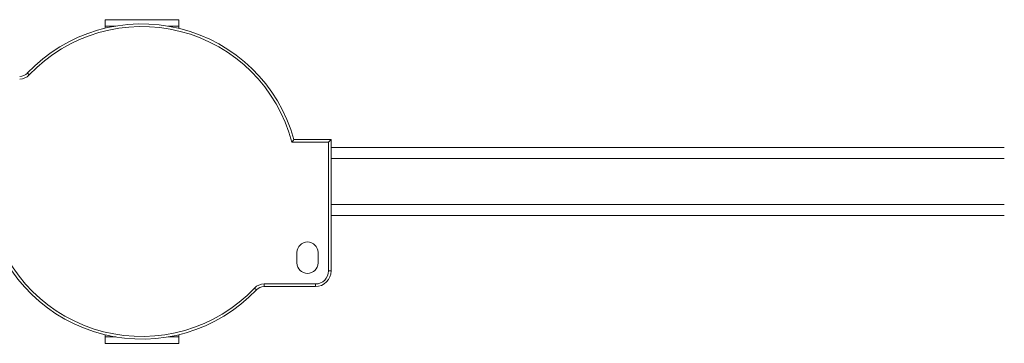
# Model space of a CAD drawing. Header units: millimetres. Extents: x -456 to 1926, y -70 to 431.
# Tile 6 of 44: x -111 to 76, y -70 to -8. Entities that reach past the tile are written whole.
import ezdxf

# ---------------------------------------------------------------- set-up
doc = ezdxf.new("R2010")
doc.units = ezdxf.units.MM
doc.linetypes.add('SLD-Solid', pattern=[0])

msp = doc.modelspace()

# ---------------------------------------------------------------- linework, layer by layer
at = {"color": 7, "linetype": 'SLD-Solid', "lineweight": 18}
for p, q in [((-81.19, -8.31), (-95.19, -8.31)), ((-95.19, -8.31), (-95.19, -9.52)), ((-81.19, -9.52), (-81.19, -8.31)), ((-95.19, -9.94), (-95.19, -9.52)), ((-95.19, -9.52), (-93.16, -9.52)), ((-83.21, -9.52), (-81.19, -9.52)), ((-81.19, -9.94), (-81.19, -9.52)), ((-109.61, -18.83), (-109.97, -18.48)), ((-59.65, -31.61), (-52.69, -31.61)), ((-59.27, -31.11), (-52.19, -31.11)), ((-52.69, -31.61), (-52.19, -31.11)), ((-52.69, -56.11), (-52.69, -31.61)), ((-52.19, -56.11), (-52.19, -31.11)), ((75.81, -32.61), (-52.19, -32.61)), ((75.81, -34.73), (-52.19, -34.73)), ((75.81, -43.48), (-52.19, -43.48)), ((-52.19, -45.61), (75.81, -45.61)), ((-58.69, -54.61), (-58.69, -52.61)), ((-54.69, -52.61), (-54.69, -54.61)), ((-52.69, -56.11), (-52.19, -56.11)), ((-66.76, -59.39), (-66.4, -59.73)), ((-64.95, -58.61), (-55.19, -58.61)), ((-64.95, -58.61), (-64.95, -59.11)), ((-64.95, -59.11), (-55.19, -59.11)), ((-55.19, -58.61), (-55.19, -59.11)), ((-95.19, -68.69), (-95.19, -68.28)), ((-95.19, -68.69), (-93.16, -68.69)), ((-95.19, -68.69), (-95.19, -69.91)), ((-83.21, -68.69), (-81.19, -68.69)), ((-81.19, -68.69), (-81.19, -68.28)), ((-81.19, -69.91), (-81.19, -68.69)), ((-95.19, -69.91), (-81.19, -69.91))]:
    msp.add_line(p, q, dxfattribs=at)
for centre, radius, start, end in [((-88.19, -39.11), 30, 15.466, 136.5675), ((-88.19, -39.11), 29.5, 14.7284, 136.5675), ((-111.42, -17.11), 2, 270, 316.5675), ((-111.42, -17.11), 2.5, 270, 316.5675), ((-88.19, -39.11), 29.5, 194.7284, 316.5675), ((-88.19, -39.11), 30, 195.466, 316.5675), ((-56.69, -52.61), 2, 0, 180), ((-56.69, -54.61), 2, 180, 0), ((-55.19, -56.11), 2.5, 270, 0), ((-55.19, -56.11), 3, 270, 0), ((-64.95, -61.11), 2.5, 90, 136.5675), ((-64.95, -61.11), 2, 90, 136.5675)]:
    msp.add_arc(centre, radius, start, end, dxfattribs=at)
msp.add_open_spline([(-59.65, -31.61), (-59.58, -31.51), (-59.46, -31.35), (-59.33, -31.18), (-59.27, -31.11)], degree=3, knots=[0, 0, 0, 0, 0.558361, 1, 1, 1, 1], dxfattribs=at)

doc.saveas('drawing.dxf')
